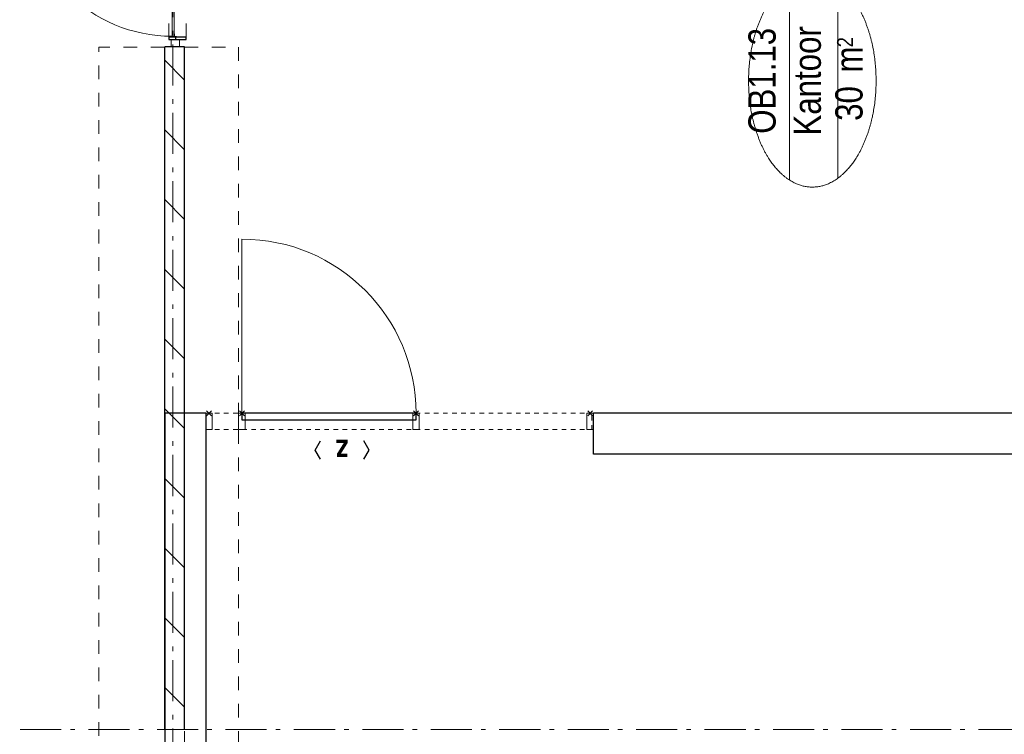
# Model space of a CAD drawing. Header units: millimetres. Extents: x 164327 to 368283, y 131426 to 274001.
# Tile 144 of 160: x 351355 to 357348, y 241558 to 245909. Entities that reach past the tile are written whole.
import ezdxf
from ezdxf.enums import TextEntityAlignment as Align

# ---------------------------------------------------------------- set-up
doc = ezdxf.new("R2010")
doc.units = ezdxf.units.MM
doc.header["$LTSCALE"] = 400
doc.header["$PDMODE"] = 3
doc.header["$PDSIZE"] = 15
for name, pattern in [('STYLE_01', [0.416641, 0.208282, -0.208359]), ('STYLE_06', [1.041641, 0.625, -0.208282, 0.069427, -0.138931]), ('STYLE_21', [0.138889, 0.069444, -0.069444])]:
    doc.linetypes.add(name, pattern=pattern)
for name, color, linetype, lineweight in [('Binnenkozijnen', 140, 'Continuous', 15), ('Interieur-deur', 43, 'Continuous', 9), ('Interieur-systeemwand glas', 140, 'STYLE_21', 15), ('Kozijnmerken', 43, 'Continuous', 9), ('mat-beton (ihwg)', 5, 'Continuous', 25), ('mat-glas-hor', 5, 'Continuous', 15), ('mat-kalkzandsteen', 5, 'Continuous', 25), ('mat-naaldhout', 140, 'Continuous', 15), ('mat-staal', 5, 'Continuous', 25), ('None', 7, 'Continuous', 9), ('Ruimtenummers', 5, 'Continuous', 25)]:
    doc.layers.add(name, color=color, linetype=linetype, lineweight=lineweight)
doc.styles.add('Arial Narrow', font='ARIALN.TTF', dxfattribs={"height": 222.25})
doc.styles.add('Arial Narrow (bold)', font='ARIALNB.TTF', dxfattribs={"height": 172.861111})

# ---------------------------------------------------------------- blocks, each defined once
blk = doc.blocks.new('*X213')
at = {"layer": 'None', "lineweight": 25}
blk.add_line((967, -22.9), (967.7, -22.2), dxfattribs=at)
blk = doc.blocks.new('*X214')
at = {"layer": 'None', "lineweight": 25}
blk.add_line((967.5, -22.4), (969.6, -20.4), dxfattribs=at)
blk = doc.blocks.new('*U215')
at = {"layer": 'None', "color": 8, "lineweight": 5}
for radius in [8, 6]:
    blk.add_circle((962, 19.5), radius, dxfattribs=at)
blk = doc.blocks.new('*U216')
at = {"layer": 'None', "color": 8, "lineweight": 5}
for points in [[(957.2, 19.5), (957.2, -5.5), (920, -5.5), (920, -2.5), (954.2, -2.5), (954.2, 19.5)], [(967, 19.5), (970, 19.5), (970, -5.5), (967, -5.5)]]:
    blk.add_lwpolyline(points, close=True, dxfattribs=at)
at = {"layer": 'None', "color": 7}
blk.add_blockref('*U215', (0, 0), dxfattribs=at)
blk = doc.blocks.new('binnenzeskantschroef voor glaslat')
at = {"layer": 'None', "color": 43, "linetype": 'STYLE_21', "lineweight": 9}
for p, q in [((-1.25, 2.5), (-3.75, 0)), ((1.25, 2.5), (3.75, 0))]:
    blk.add_line(p, q, dxfattribs=at)
at = {"layer": 'None', "color": 43, "linetype": 'Continuous', "lineweight": 9}
blk.add_line((-3.75, 0), (3.75, 0), dxfattribs=at)
at = {"layer": 'None', "color": 43, "linetype": 'STYLE_21', "lineweight": 9}
blk.add_lwpolyline([(-1.25, 12.5), (-1.25, 2.5), (1.25, 2.5), (1.25, 12.5)], close=True, dxfattribs=at)
blk = doc.blocks.new('OB - deur as 2 _ A _ F (2D)')
at = {"layer": 'mat-glas-hor', "color": 140, "lineweight": 15}
blk.add_lwpolyline([(65.4, -5.5), (965, -5.5), (965, -17.5), (65.4, -17.5)], close=True, dxfattribs=at)
at = {"layer": 'mat-kalkzandsteen', "color": 43, "lineweight": 9}
for p, q in [((63, -29.1), (63, -32.5)), ((76.5, -20.5), (69.3, -20.5)), ((953.5, -20.5), (960.7, -20.5)), ((967, -29.1), (967, -32.5))]:
    blk.add_line(p, q, dxfattribs=at)
at = {"layer": 'mat-kalkzandsteen', "color": 8, "lineweight": 5}
for p, q in [((985, -10), (1002, -60)), ((985, -60), (995, -10))]:
    blk.add_line(p, q, dxfattribs=at)
for points, knots in [([(999.7, -10), (999.7, -5), (999.7, 0), (992, -2.4), (985, 0), (985, -5), (985, -10), (992.3, -10), (999.7, -10)], [0, 0, 0, 0.201598, 0.201598, 0.502704, 0.502704, 0.704302, 0.704302, 1, 1, 1]), ([(1004.1, -60), (1004.1, -65), (1004.1, -70), (994.2, -67.6), (985, -70), (985, -65), (985, -60), (994.5, -60), (1004.1, -60)], [0, 0, 0, 0.171388, 0.171388, 0.50181, 0.50181, 0.673198, 0.673198, 1, 1, 1])]:
    blk.add_open_spline(points, degree=2, knots=knots, dxfattribs=at)
at = {"layer": 'mat-naaldhout', "lineweight": 15}
blk.add_lwpolyline([(0, 0), (45, 0), (45, -50), (0, -50)], close=True, dxfattribs=at)
at = {"layer": 'mat-staal', "color": 43, "lineweight": 9}
for p, q in [((60, -22.2), (60, -32.5)), ((60, -32.5), (63, -32.5)), ((63, -22.2), (63, -29.5)), ((80, -17.5), (64.7, -17.5)), ((72.5, -20.5), (64.7, -20.5)), ((80, -20.5), (75.5, -20.5)), ((80, -17.5), (80, -20.5)), ((950, -17.5), (950, -20.5)), ((965.3, -17.5), (950, -17.5)), ((954.5, -20.5), (950, -20.5)), ((965.3, -20.5), (957.5, -20.5)), ((967, -29.5), (967, -22.2)), ((970, -32.5), (967, -32.5)), ((970, -32.5), (970, -22.2))]:
    blk.add_line(p, q, dxfattribs=at)
at = {"layer": 'mat-staal', "color": 92, "lineweight": 25}
for points in [[(60, 15), (45, 15), (45, -90), (60, -90)], [(970, 15), (985, 15), (985, -90), (970, -90)]]:
    blk.add_lwpolyline(points, close=True, dxfattribs=at)
at = {"layer": 'mat-staal', "color": 43, "lineweight": 9}
for centre, radius, start, end in [((64.9, -22.4), 4.94, 90, 180), ((64.9, -22.4), 1.94, 90, 180), ((965.1, -22.4), 4.94, 0, 90), ((965.1, -22.4), 1.94, 0, 90)]:
    blk.add_arc(centre, radius, start, end, dxfattribs=at)
at = {"layer": 'None', "color": 43, "lineweight": 9}
blk.add_line((962, 19.5), (962, 894.1), dxfattribs=at)
at = {"layer": 'None', "color": 8, "linetype": 'STYLE_01', "lineweight": 5}
for p, q in [((60, 15), (965, 15)), ((60, -90), (970, -90))]:
    blk.add_line(p, q, dxfattribs=at)
at = {"layer": 'None', "color": 8, "lineweight": 5}
blk.add_lwpolyline([(920, -17.5), (948, -17.5), (948, -22.5), (920, -22.5)], close=True, dxfattribs=at)
at = {"layer": 'None', "color": 43, "lineweight": 9}
blk.add_arc((965, -5.5), 899.6, 90.38757, 180, dxfattribs=at)
at = {"layer": 'mat-staal', "color": 43}
for name in ['*X213', '*X214']:
    blk.add_blockref(name, (0, 0), dxfattribs=at)
at = {"layer": 'None', "color": 7}
blk.add_blockref('*U216', (0, 0), dxfattribs=at)
at = {"layer": 'None', "color": 7, "xscale": -1, "rotation": 90}
blk.add_blockref('binnenzeskantschroef voor glaslat', (63, -27.5), dxfattribs=at)
at = {"layer": 'None', "color": 7, "rotation": 270}
blk.add_blockref('binnenzeskantschroef voor glaslat', (967, -27.5), dxfattribs=at)
blk = doc.blocks.new('Deur systeemwand 1060')
at = {"layer": 'Interieur-deur', "color": 140, "linetype": 'Continuous', "lineweight": 15}
blk.add_line((0, 1160), (0, 100), dxfattribs=at)
at = {"layer": 'Interieur-deur', "color": 92, "linetype": 'Continuous', "lineweight": 25}
blk.add_lwpolyline([(-1060, 100), (0, 100), (0, 60), (-1060, 60)], close=True, dxfattribs=at)
at = {"layer": 'Interieur-deur', "color": 140, "linetype": 'Continuous', "lineweight": 15}
blk.add_arc((0, 100), 1060, 90, 180, dxfattribs=at)
blk = doc.blocks.new('systeemwandstijl 880 hoh')
at = {"layer": 'Interieur-systeemwand glas', "color": 43, "linetype": 'Continuous', "lineweight": 9}
blk.add_lwpolyline([(0, 20), (100, 20), (100, -20), (0, -20)], close=True, dxfattribs=at)
at = {"layer": 'Interieur-systeemwand glas', "color": 43, "linetype": 'Continuous', "lineweight": 15}
blk.add_point((0, 0), dxfattribs=at)
blk = doc.blocks.new('*U623')
at = {"layer": 'Interieur-systeemwand glas', "lineweight": 15}
for p, q in [((54071.1, -27510), (54071.1, -29860)), ((54071.1, -27510), (54171.1, -27510)), ((54171.1, -27510), (54171.1, -29860)), ((54071.1, -29860), (54171.1, -29860))]:
    blk.add_line(p, q, dxfattribs=at)
at = {"layer": 'None', "color": 7, "rotation": 180}
for p in [(54171.1, -27530), (54171.1, -27730)]:
    blk.add_blockref('systeemwandstijl 880 hoh', p, dxfattribs=at)
at = {"layer": 'None', "color": 7, "xscale": -1, "rotation": 270}
blk.add_blockref('Deur systeemwand 1060', (54071.1, -27730), dxfattribs=at)
at = {"layer": 'None', "color": 7, "xscale": -1}
for p in [(54171.1, -28790), (54171.1, -29850)]:
    blk.add_blockref('systeemwandstijl 880 hoh', p, dxfattribs=at)
blk = doc.blocks.new('*U624')
at = {"layer": 'mat-beton (ihwg)', "lineweight": 25}
for p, q in [((53921.1, -29870), (54171.1, -29870)), ((53921.1, -35105), (53921.1, -29870)), ((54171.1, -35105), (54171.1, -29870)), ((53921.1, -35105), (54171.1, -35105))]:
    blk.add_line(p, q, dxfattribs=at)
blk = doc.blocks.new('*X1149')
at = {"layer": 'None', "lineweight": 9}
for p, q in [((52381.6, -27380), (52501.6, -27260)), ((52805.9, -27380), (52925.9, -27260)), ((53230.2, -27380), (53350.2, -27260)), ((53654.4, -27380), (53774.4, -27260)), ((54078.7, -27380), (54198.7, -27260)), ((54503, -27380), (54623, -27260)), ((54927.2, -27380), (55047.2, -27260)), ((55351.5, -27380), (55471.5, -27260)), ((55775.8, -27380), (55895.8, -27260)), ((56200, -27380), (56320, -27260))]:
    blk.add_line(p, q, dxfattribs=at)
blk = doc.blocks.new('Ruimtenummer UV 50')
at = {"layer": 'Ruimtenummers', "color": 8, "lineweight": 5}
for p, q in [((602.2, 156.5), (-602.3, 156.5)), ((594.7, -137.5), (-594.8, -137.5))]:
    blk.add_line(p, q, dxfattribs=at)
blk.add_open_spline([(-323.4, 353.8), (-173.3, 405.8), (173.3, 405.8), (323.4, 353.8), (473.5, 301.8), (560.1, 211.8), (646.8, 121.7), (646.8, 17.7), (646.8, -86.3), (560.1, -176.3), (473.5, -266.4), (323.4, -318.4), (173.3, -370.4), (-173.3, -370.4), (-323.4, -318.4), (-473.5, -266.4), (-560.2, -176.3), (-646.8, -86.3), (-646.8, 17.7), (-646.8, 121.7), (-560.2, 211.8), (-473.5, 301.8), (-323.4, 353.8)], degree=2, knots=[0, 0, 0, 0.09962, 0.19924, 0.19924, 0.283607, 0.283607, 0.349619, 0.349619, 0.415638, 0.415638, 0.5, 0.5, 0.59962, 0.69924, 0.69924, 0.783607, 0.783607, 0.849619, 0.849619, 0.915638, 0.915638, 1, 1, 1], dxfattribs=at)
at = {"layer": 'Ruimtenummers', "attachment_point": 2, "style": 'Arial Narrow'}
for s, insert, char_height in [(' m', (103.6, -122.2), 165.95), (' 2', (220.1, -132.8), 96.8)]:
    blk.add_mtext(s, dxfattribs=dict(at, insert=insert, char_height=char_height))
at = {"layer": 'Ruimtenummers', "style": 'Arial Narrow'}
for tag, p in [('Nummer', (0, 406.9)), ('Naam', (0, 131.7)), ('Oppervlak', (-137.9, -122.2))]:
    blk.add_attdef(tag, text='', height=165.9, dxfattribs=at).set_placement(p, align=Align.TOP_CENTER)
blk = doc.blocks.new('Kozijnmerk 50')
at = {"layer": 'Kozijnmerken', "color": 92, "linetype": 'Continuous', "lineweight": 25}
for points in [[(-132.2, 50.6), (-164.8, -5.8), (-132.2, -62.1)], [(132.2, 50.6), (164.8, -5.8), (132.2, -62.1)]]:
    blk.add_lwpolyline(points, dxfattribs=at)
at = {"layer": 'None', "color": 43, "style": 'Arial Narrow (bold)'}
blk.add_attdef('merk', text='', height=138.3, dxfattribs=at).set_placement((0, 0), align=Align.MIDDLE_CENTER)
blk = doc.blocks.new('*U1265')
at = {"layer": 'mat-beton (ihwg)', "lineweight": 25}
for p, q in [((46796.1, -27510), (46796.1, -27260)), ((54171.1, -27260), (46796.1, -27260)), ((54171.1, -27510), (54171.1, -27260)), ((54171.1, -27510), (46796.1, -27510))]:
    blk.add_line(p, q, dxfattribs=at)

msp = doc.modelspace()

# ---------------------------------------------------------------- linework, layer by layer
at = {"layer": 'Binnenkozijnen', "color": 140, "linetype": 'STYLE_01', "lineweight": 15}
for p, q in [((352236.97992, 245742.75849), (351836.97992, 245742.75849)), ((351836.97992, 235547.75849), (351836.97992, 245742.75849)), ((352236.97992, 235547.75849), (352236.97992, 245742.75849)), ((352356.97992, 245742.75849), (352356.97992, 235547.75849)), ((352356.97992, 245742.75849), (352686.97992, 245742.75849)), ((352686.97992, 245742.75849), (352686.97992, 235547.75849))]:
    msp.add_line(p, q, dxfattribs=at)
at = {"layer": 'mat-kalkzandsteen', "lineweight": 25}
for p, q in [((352356.97992, 245742.87396), (352236.97992, 245742.87396)), ((352236.97992, 241587.75849), (352236.97992, 245742.87396)), ((352356.97992, 241587.75849), (352356.97992, 245742.87396))]:
    msp.add_line(p, q, dxfattribs=at)
at = {"layer": 'None', "color": 43, "linetype": 'STYLE_06', "lineweight": 9}
for p, q in [((352286.97992, 251591.69912), (352286.97992, 217871.79849)), ((361606.97992, 241587.75849), (329361.34606, 241587.75849))]:
    msp.add_line(p, q, dxfattribs=at)

# ---------------------------------------------------------------- block references
at = {"layer": 'Kozijnmerken', "color": 7, "rotation": 180}
msp.add_blockref('Kozijnmerk 50', (353316.97992, 243282.88455), dxfattribs=at).add_auto_attribs({'merk': 'z'})
at = {"layer": 'mat-beton (ihwg)', "rotation": 90}
for name in ['*U1265', '*U624']:
    msp.add_blockref(name, (324976.97992, 189341.69912), dxfattribs=at)
at = {"layer": 'mat-kalkzandsteen', "rotation": 90}
msp.add_blockref('*X1149', (324976.97992, 189341.69912), dxfattribs=at)
at = {"layer": 'None', "color": 7, "rotation": 90}
for name, p in [('OB - deur as 2 _ A _ F (2D)', (352276.98039, 245742.87396)), ('*U623', (324976.97992, 189341.69912))]:
    msp.add_blockref(name, p, dxfattribs=at)
at = {"layer": 'Ruimtenummers', "rotation": 90}
msp.add_blockref('Ruimtenummer UV 50', (356196.97992, 245536.69912), dxfattribs=at).add_auto_attribs({'Nummer': 'OB1.13', 'Naam': 'Kantoor', 'Oppervlak': '30'})

doc.saveas('drawing.dxf')
